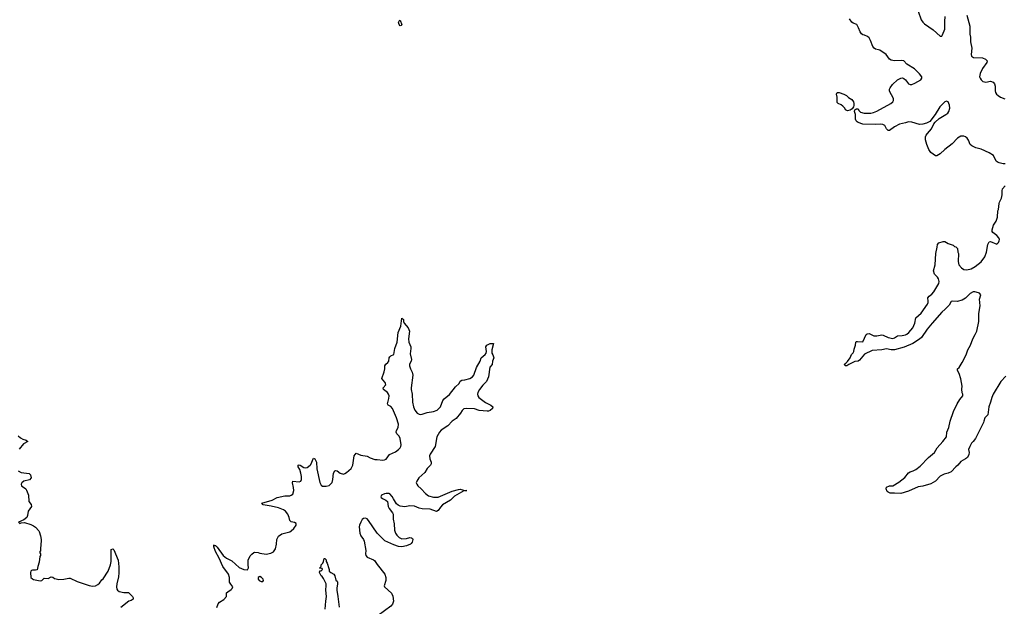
# Model space of a CAD drawing. Header units: inches. Extents: x 2323201 to 2563958, y 895391 to 1023096.
# Tile 183 of 196: x 2515469 to 2527943, y 1004385 to 1011811. Entities that reach past the tile are written whole.
import ezdxf

# ---------------------------------------------------------------- set-up
doc = ezdxf.new("R2010")
doc.units = ezdxf.units.IN
doc.header["$MEASUREMENT"] = 0
for name, color, linetype in [('C5010', 7, 'Continuous'), ('C5020', 7, 'Continuous'), ('C5021', 7, 'Continuous')]:
    doc.layers.add(name, color=color, linetype=linetype)

msp = doc.modelspace()

# ---------------------------------------------------------------- linework, layer by layer
at = {"layer": 'C5010', "color": 5}
for points, elevation in [([(2515450, 1006543), (2515479, 1006519), (2515510, 1006500), (2515552, 1006490), (2515571, 1006471), (2515519, 1006441), (2515464, 1006376)], 80), ([(2517969, 1004370), (2517983, 1004417), (2518001, 1004439), (2518055, 1004470), (2518088, 1004510), (2518090, 1004554), (2518106, 1004570), (2518150, 1004598), (2518162, 1004610), (2518169, 1004630), (2518143, 1004663), (2518129, 1004689), (2518127, 1004750), (2518115, 1004790), (2518045, 1004890), (2517995, 1004995), (2517950, 1005077), (2517930, 1005138), (2517930, 1005162), (2517935, 1005155), (2517950, 1005153), (2517970, 1005135), (2518049, 1005029), (2518090, 1004995), (2518159, 1004959), (2518250, 1004876), (2518310, 1004851), (2518354, 1004846), (2518368, 1004870), (2518362, 1004910), (2518365, 1004970), (2518390, 1005022), (2518410, 1005045), (2518435, 1005065), (2518450, 1005071), (2518490, 1005067), (2518510, 1005059), (2518590, 1005043), (2518650, 1005056), (2518686, 1005074), (2518710, 1005111), (2518724, 1005170), (2518729, 1005230), (2518748, 1005272), (2518790, 1005301), (2518890, 1005328), (2518910, 1005339), (2518943, 1005370), (2518972, 1005410), (2518970, 1005433), (2518950, 1005444), (2518910, 1005454), (2518901, 1005461), (2518893, 1005473), (2518885, 1005510), (2518868, 1005550), (2518835, 1005590), (2518810, 1005608), (2518750, 1005630), (2518654, 1005654), (2518555, 1005670), (2518535, 1005690), (2518670, 1005730), (2518730, 1005762), (2518830, 1005784), (2518890, 1005785), (2518910, 1005790), (2518930, 1005806), (2518944, 1005850), (2518940, 1005890), (2518927, 1005950), (2518929, 1005971), (2519010, 1005959), (2519030, 1005970), (2519041, 1005990), (2519040, 1006030), (2519032, 1006072), (2519017, 1006117), (2518999, 1006150), (2518998, 1006170), (2519010, 1006174), (2519022, 1006170), (2519070, 1006144), (2519090, 1006139), (2519110, 1006142), (2519149, 1006170), (2519158, 1006182), (2519190, 1006262), (2519210, 1006251), (2519230, 1006210), (2519233, 1006127), (2519270, 1005951), (2519290, 1005918), (2519307, 1005907), (2519350, 1005907), (2519390, 1005915), (2519427, 1005953), (2519437, 1005990), (2519443, 1006070), (2519461, 1006099), (2519470, 1006105), (2519490, 1006098), (2519528, 1006070), (2519570, 1006058), (2519590, 1006064), (2519610, 1006077), (2519667, 1006130), (2519690, 1006170), (2519706, 1006290), (2519730, 1006323), (2519790, 1006300), (2519870, 1006287), (2519910, 1006266), (2519970, 1006245), (2520000, 1006242)], 80), ([(2515450, 1006099), (2515490, 1006079), (2515590, 1006068), (2515608, 1006050), (2515616, 1006010), (2515593, 1005987), (2515524, 1005970), (2515498, 1005950), (2515488, 1005930), (2515494, 1005910), (2515546, 1005870), (2515554, 1005854), (2515579, 1005790), (2515587, 1005710), (2515615, 1005675), (2515617, 1005650), (2515575, 1005590), (2515567, 1005533), (2515558, 1005510), (2515520, 1005480), (2515454, 1005450), (2515470, 1005434), (2515490, 1005442), (2515530, 1005445), (2515610, 1005421), (2515643, 1005403), (2515670, 1005385), (2515710, 1005342), (2515718, 1005330), (2515735, 1005275), (2515741, 1005230), (2515738, 1005150), (2515731, 1005130), (2515731, 1005089), (2515722, 1005070), (2515731, 1005051), (2515731, 1005030), (2515725, 1005015), (2515717, 1004943), (2515698, 1004890), (2515690, 1004848), (2515670, 1004842), (2515630, 1004844), (2515620, 1004840), (2515611, 1004830), (2515607, 1004813), (2515611, 1004750), (2515631, 1004731), (2515645, 1004725), (2515730, 1004708), (2515750, 1004711), (2515781, 1004739), (2515830, 1004737), (2515870, 1004757), (2515890, 1004755), (2515910, 1004738), (2515930, 1004731), (2515966, 1004726), (2516030, 1004730), (2516090, 1004743), (2516110, 1004741), (2516199, 1004699), (2516350, 1004647), (2516390, 1004641), (2516430, 1004644), (2516460, 1004660), (2516481, 1004679), (2516510, 1004718), (2516529, 1004731), (2516590, 1004831), (2516621, 1004910), (2516630, 1004950), (2516627, 1005090), (2516630, 1005102), (2516649, 1005111), (2516660, 1005100), (2516715, 1004970), (2516726, 1004886), (2516727, 1004810), (2516721, 1004759), (2516698, 1004670), (2516696, 1004630), (2516701, 1004601), (2516708, 1004588), (2516730, 1004573), (2516790, 1004561), (2516850, 1004558), (2516898, 1004510), (2516906, 1004490), (2516905, 1004475), (2516882, 1004458), (2516851, 1004449), (2516750, 1004369)], 80), ([(2520000, 1005311), (2519890, 1005472), (2519870, 1005493), (2519850, 1005499), (2519825, 1005495), (2519810, 1005485), (2519790, 1005452), (2519774, 1005410), (2519772, 1005390), (2519779, 1005310), (2519790, 1005279), (2519826, 1005230), (2519834, 1005210), (2519853, 1005090), (2519851, 1005051), (2519854, 1005030), (2519870, 1005007), (2519950, 1004973), (2519963, 1004963), (2520000, 1004915)], 80), ([(2519340, 1004350), (2519346, 1004450), (2519355, 1004510), (2519346, 1004590), (2519354, 1004650), (2519352, 1004670), (2519318, 1004738), (2519301, 1004761), (2519289, 1004770), (2519269, 1004811), (2519270, 1004834), (2519290, 1004834), (2519306, 1004850), (2519302, 1004862), (2519270, 1004866), (2519269, 1004870), (2519282, 1004878), (2519288, 1004892), (2519289, 1004910), (2519309, 1004930), (2519318, 1004950), (2519326, 1004990), (2519334, 1004990), (2519351, 1004971), (2519351, 1004950), (2519365, 1004930), (2519384, 1004864), (2519392, 1004852), (2519392, 1004830), (2519410, 1004812), (2519450, 1004792), (2519461, 1004770), (2519475, 1004715), (2519490, 1004702), (2519494, 1004690), (2519497, 1004670), (2519487, 1004613), (2519488, 1004590), (2519501, 1004510), (2519515, 1004375)], 60)]:
    msp.add_lwpolyline(points, dxfattribs=dict(at, elevation=elevation))
at = {"layer": 'C5010', "color": 5, "elevation": 80}
msp.add_lwpolyline([(2518510, 1004762), (2518492, 1004750), (2518491, 1004730), (2518505, 1004710), (2518530, 1004698), (2518550, 1004698), (2518557, 1004710), (2518553, 1004730), (2518534, 1004750)], close=True, dxfattribs=at)
at = {"layer": 'C5020', "color": 5, "elevation": 80}
for points in [[(2527954, 1009986), (2527930, 1009986), (2527876, 1010000)], [(2527962, 1007298), (2527897, 1007230), (2527803, 1007070), (2527784, 1007030), (2527769, 1006970), (2527745, 1006910), (2527733, 1006810), (2527695, 1006770), (2527682, 1006730), (2527681, 1006710), (2527576, 1006510), (2527550, 1006470), (2527529, 1006451), (2527506, 1006410), (2527491, 1006370), (2527496, 1006330), (2527493, 1006307), (2527475, 1006270), (2527451, 1006250), (2527390, 1006219), (2527353, 1006170), (2527327, 1006150), (2527270, 1006089), (2527231, 1006069), (2527181, 1006059), (2527130, 1006034), (2527071, 1005970), (2527010, 1005935), (2526910, 1005907), (2526850, 1005897), (2526730, 1005844), (2526630, 1005813), (2526550, 1005819), (2526496, 1005816), (2526470, 1005828), (2526460, 1005840), (2526448, 1005870), (2526450, 1005892), (2526489, 1005911), (2526530, 1005911), (2526605, 1005955), (2526683, 1006017), (2526730, 1006073), (2526752, 1006088), (2526790, 1006101), (2526822, 1006118), (2526879, 1006161), (2526981, 1006270), (2527057, 1006330), (2527092, 1006390), (2527166, 1006470), (2527209, 1006530), (2527215, 1006590), (2527242, 1006650), (2527258, 1006730), (2527301, 1006850), (2527345, 1006950), (2527378, 1007002), (2527419, 1007050), (2527418, 1007070), (2527409, 1007089), (2527405, 1007135), (2527409, 1007170), (2527390, 1007266), (2527372, 1007332), (2527349, 1007370), (2527349, 1007390), (2527369, 1007410), (2527409, 1007470), (2527459, 1007570), (2527481, 1007630), (2527513, 1007690), (2527544, 1007770), (2527575, 1007825), (2527595, 1007870), (2527619, 1007990), (2527619, 1008090), (2527638, 1008190), (2527628, 1008272), (2527644, 1008330), (2527628, 1008348), (2527614, 1008354), (2527570, 1008366), (2527550, 1008364), (2527510, 1008345), (2527453, 1008287), (2527410, 1008261), (2527345, 1008245), (2527290, 1008247), (2527270, 1008242), (2527244, 1008196), (2527195, 1008145), (2527150, 1008108), (2527027, 1007970), (2526966, 1007894), (2526893, 1007787), (2526870, 1007765), (2526786, 1007714), (2526674, 1007666), (2526550, 1007631), (2526510, 1007630), (2526450, 1007644), (2526390, 1007632), (2526270, 1007625), (2526170, 1007579), (2526110, 1007499), (2526092, 1007490), (2526050, 1007484), (2525974, 1007446), (2525950, 1007429), (2525926, 1007430), (2525918, 1007450), (2525937, 1007463), (2525955, 1007485), (2525989, 1007530), (2526009, 1007571), (2526030, 1007592), (2526037, 1007610), (2526039, 1007641), (2526059, 1007690), (2526062, 1007730), (2526070, 1007738), (2526081, 1007739), (2526150, 1007732), (2526193, 1007827), (2526204, 1007836), (2526230, 1007837), (2526290, 1007808), (2526330, 1007808), (2526390, 1007821), (2526410, 1007819), (2526470, 1007788), (2526530, 1007776), (2526550, 1007782), (2526590, 1007808), (2526650, 1007812), (2526690, 1007820), (2526709, 1007830), (2526732, 1007850), (2526783, 1007910), (2526809, 1007969), (2526823, 1008037), (2526890, 1008098), (2526968, 1008210), (2526978, 1008230), (2526980, 1008250), (2526975, 1008290), (2526989, 1008310), (2527024, 1008336), (2527050, 1008368), (2527113, 1008470), (2527117, 1008497), (2527109, 1008530), (2527098, 1008550), (2527059, 1008590), (2527044, 1008630), (2527069, 1008710), (2527077, 1008850), (2527093, 1008930), (2527095, 1008965), (2527115, 1008985), (2527170, 1009005), (2527190, 1009005), (2527230, 1008978), (2527296, 1008956), (2527310, 1008942), (2527330, 1008934), (2527350, 1008914), (2527354, 1008870), (2527362, 1008850), (2527359, 1008750), (2527367, 1008710), (2527399, 1008670), (2527430, 1008650), (2527470, 1008644), (2527522, 1008658), (2527574, 1008686), (2527650, 1008745), (2527698, 1008810), (2527716, 1008870), (2527734, 1008966), (2527750, 1009001), (2527770, 1009003), (2527850, 1008971), (2527869, 1008990), (2527877, 1009010), (2527881, 1009030), (2527873, 1009050), (2527850, 1009079), (2527796, 1009116), (2527789, 1009130), (2527789, 1009149), (2527807, 1009210), (2527838, 1009262), (2527857, 1009310), (2527861, 1009390), (2527869, 1009410), (2527876, 1009484), (2527880, 1009500), (2527908, 1009550), (2527915, 1009595), (2527915, 1009645), (2527922, 1009670), (2527954, 1009706)], [(2520000, 1006242), (2520070, 1006234), (2520090, 1006238), (2520110, 1006248), (2520154, 1006306), (2520230, 1006340), (2520270, 1006369), (2520290, 1006390), (2520298, 1006410), (2520301, 1006430), (2520290, 1006510), (2520278, 1006538), (2520248, 1006570), (2520237, 1006590), (2520243, 1006610), (2520266, 1006650), (2520268, 1006690), (2520243, 1006770), (2520191, 1006891), (2520170, 1006915), (2520138, 1006930), (2520128, 1006948), (2520146, 1007014), (2520148, 1007050), (2520142, 1007070), (2520128, 1007090), (2520079, 1007130), (2520073, 1007150), (2520106, 1007190), (2520098, 1007218), (2520069, 1007250), (2520059, 1007270), (2520086, 1007354), (2520094, 1007390), (2520094, 1007430), (2520109, 1007450), (2520134, 1007470), (2520144, 1007490), (2520149, 1007530), (2520157, 1007543), (2520170, 1007556), (2520208, 1007572), (2520223, 1007650), (2520252, 1007730), (2520265, 1007850), (2520297, 1007930), (2520310, 1008032), (2520330, 1008014), (2520332, 1007990), (2520342, 1007970), (2520390, 1007911), (2520407, 1007870), (2520396, 1007770), (2520401, 1007730), (2520423, 1007670), (2520426, 1007650), (2520418, 1007582), (2520432, 1007510), (2520429, 1007490), (2520407, 1007450), (2520406, 1007430), (2520420, 1007390), (2520442, 1007350), (2520452, 1007310), (2520430, 1007150), (2520430, 1007130), (2520443, 1007070), (2520444, 1006970), (2520458, 1006910), (2520475, 1006870), (2520506, 1006830), (2520530, 1006816), (2520550, 1006813), (2520570, 1006817), (2520630, 1006838), (2520712, 1006852), (2520758, 1006870), (2520802, 1006910), (2520831, 1006989), (2520845, 1007010), (2520913, 1007067), (2520990, 1007164), (2521035, 1007205), (2521050, 1007236), (2521072, 1007248), (2521110, 1007252), (2521170, 1007269), (2521207, 1007290), (2521221, 1007310), (2521258, 1007410), (2521301, 1007490), (2521317, 1007530), (2521367, 1007573), (2521381, 1007590), (2521384, 1007610), (2521376, 1007670), (2521386, 1007690), (2521430, 1007711), (2521470, 1007714), (2521451, 1007630), (2521451, 1007591), (2521465, 1007570), (2521476, 1007530), (2521461, 1007490), (2521454, 1007446), (2521427, 1007413), (2521408, 1007290), (2521384, 1007230), (2521335, 1007185), (2521293, 1007130), (2521274, 1007090), (2521270, 1007070), (2521273, 1007050), (2521287, 1007030), (2521370, 1006964), (2521438, 1006930), (2521465, 1006910), (2521458, 1006890), (2521430, 1006865), (2521410, 1006856), (2521390, 1006854), (2521290, 1006865), (2521230, 1006886), (2521130, 1006889), (2521097, 1006883), (2521076, 1006864), (2521054, 1006830), (2520998, 1006762), (2520947, 1006730), (2520894, 1006670), (2520810, 1006616), (2520789, 1006590), (2520756, 1006530), (2520731, 1006409), (2520668, 1006310), (2520662, 1006290), (2520664, 1006250), (2520681, 1006210), (2520684, 1006190), (2520673, 1006170), (2520633, 1006130), (2520600, 1006080), (2520525, 1006010), (2520499, 1005970), (2520494, 1005950), (2520499, 1005930), (2520514, 1005910), (2520554, 1005874), (2520610, 1005812), (2520650, 1005785), (2520710, 1005767), (2520770, 1005765), (2520950, 1005844), (2521030, 1005864), (2521050, 1005867), (2521110, 1005851), (2521134, 1005850), (2521095, 1005845), (2520979, 1005781), (2520926, 1005730), (2520827, 1005670), (2520800, 1005640), (2520770, 1005597), (2520750, 1005586), (2520670, 1005613), (2520570, 1005619), (2520530, 1005626), (2520470, 1005654), (2520410, 1005657), (2520350, 1005644), (2520290, 1005651), (2520264, 1005664), (2520243, 1005683), (2520204, 1005744), (2520190, 1005775), (2520159, 1005810), (2520150, 1005814), (2520110, 1005814), (2520090, 1005810), (2520053, 1005790), (2520046, 1005770), (2520050, 1005764), (2520064, 1005750), (2520109, 1005729), (2520128, 1005710), (2520136, 1005650), (2520150, 1005625), (2520193, 1005570), (2520202, 1005550), (2520202, 1005490), (2520215, 1005430), (2520219, 1005350), (2520232, 1005310), (2520246, 1005286), (2520276, 1005256), (2520310, 1005241), (2520370, 1005245), (2520414, 1005254), (2520433, 1005253), (2520445, 1005245), (2520451, 1005230), (2520442, 1005198), (2520430, 1005178), (2520422, 1005170), (2520370, 1005149), (2520310, 1005138), (2520270, 1005141), (2520210, 1005161), (2520095, 1005215), (2520010, 1005296), (2520000, 1005311)], [(2520000, 1004915), (2520096, 1004790), (2520108, 1004750), (2520108, 1004712), (2520085, 1004645), (2520092, 1004630), (2520179, 1004550), (2520195, 1004515), (2520205, 1004450), (2520191, 1004410), (2520172, 1004388), (2520010, 1004270), (2520000, 1004261)]]:
    msp.add_lwpolyline(points, dxfattribs=at)
at = {"layer": 'C5021', "color": 5, "elevation": 80}
for points in [[(2526850, 1011919), (2526889, 1011810), (2526910, 1011779), (2526930, 1011760), (2527041, 1011681), (2527130, 1011603), (2527137, 1011603), (2527150, 1011604), (2527160, 1011620), (2527190, 1011690), (2527190, 1011790), (2527195, 1011850)], [(2527468, 1011870), (2527508, 1011730), (2527507, 1011630), (2527514, 1011590), (2527515, 1011530), (2527530, 1011450), (2527522, 1011370), (2527528, 1011350), (2527554, 1011334), (2527667, 1011327), (2527706, 1011310), (2527724, 1011290), (2527721, 1011270), (2527668, 1011192), (2527637, 1011130), (2527630, 1011090), (2527636, 1011070), (2527649, 1011049), (2527670, 1011030), (2527690, 1011023), (2527710, 1011022), (2527770, 1011034), (2527800, 1011020), (2527818, 1010998), (2527829, 1010970), (2527826, 1010910), (2527830, 1010890), (2527843, 1010870), (2527864, 1010850), (2527896, 1010830), (2527950, 1010808)], [(2527876, 1010000), (2527863, 1010003), (2527841, 1010021), (2527804, 1010090), (2527750, 1010127), (2527650, 1010171), (2527584, 1010190), (2527530, 1010213), (2527512, 1010232), (2527490, 1010287), (2527472, 1010310), (2527450, 1010327), (2527430, 1010335), (2527390, 1010335), (2527350, 1010313), (2527282, 1010238), (2527190, 1010170), (2527130, 1010114), (2527090, 1010089), (2527070, 1010089), (2527010, 1010132), (2526986, 1010170), (2526962, 1010230), (2526946, 1010290), (2526946, 1010330), (2526953, 1010350), (2526968, 1010372), (2527021, 1010430), (2527049, 1010491), (2527067, 1010513), (2527118, 1010562), (2527202, 1010610), (2527227, 1010630), (2527242, 1010650), (2527254, 1010690), (2527250, 1010730), (2527232, 1010770), (2527217, 1010777), (2527210, 1010779), (2527190, 1010771), (2527128, 1010710), (2527068, 1010612), (2526998, 1010522), (2526959, 1010501), (2526910, 1010487), (2526870, 1010483), (2526770, 1010514), (2526730, 1010518), (2526690, 1010505), (2526615, 1010490), (2526550, 1010454), (2526490, 1010410), (2526470, 1010408), (2526450, 1010429), (2526430, 1010470), (2526406, 1010486), (2526370, 1010490), (2526310, 1010483), (2526150, 1010490), (2526090, 1010509), (2526077, 1010517), (2526066, 1010530), (2526058, 1010550), (2526056, 1010610), (2526044, 1010650), (2526049, 1010671), (2526060, 1010680), (2526070, 1010685), (2526090, 1010682), (2526101, 1010661), (2526121, 1010641), (2526169, 1010629), (2526250, 1010626), (2526285, 1010635), (2526330, 1010655), (2526504, 1010750), (2526530, 1010770), (2526540, 1010790), (2526539, 1010810), (2526531, 1010831), (2526495, 1010890), (2526489, 1010910), (2526490, 1010930), (2526497, 1010950), (2526526, 1010990), (2526590, 1011048), (2526630, 1011073), (2526654, 1011074), (2526670, 1011067), (2526690, 1011050), (2526730, 1010999), (2526750, 1010990), (2526770, 1010991), (2526810, 1011008), (2526884, 1011050), (2526896, 1011070), (2526896, 1011090), (2526870, 1011127), (2526804, 1011190), (2526709, 1011249), (2526670, 1011289), (2526636, 1011296), (2526550, 1011290), (2526510, 1011298), (2526490, 1011310), (2526447, 1011370), (2526365, 1011425), (2526350, 1011432), (2526310, 1011437), (2526295, 1011450), (2526279, 1011470), (2526249, 1011550), (2526230, 1011581), (2526210, 1011599), (2526170, 1011617), (2526150, 1011621), (2526132, 1011632), (2526116, 1011656), (2526096, 1011710), (2526073, 1011750), (2526030, 1011766), (2526010, 1011779), (2525981, 1011821)]]:
    msp.add_lwpolyline(points, dxfattribs=at)
for points in [[(2520290, 1011733), (2520276, 1011750), (2520270, 1011774), (2520280, 1011800), (2520290, 1011805), (2520310, 1011748), (2520302, 1011738)], [(2525958, 1010658), (2525930, 1010669), (2525921, 1010690), (2525897, 1010717), (2525875, 1010735), (2525838, 1010750), (2525825, 1010765), (2525827, 1010830), (2525819, 1010870), (2525826, 1010890), (2525850, 1010890), (2525911, 1010870), (2525943, 1010850), (2525967, 1010827), (2526010, 1010802), (2526031, 1010770), (2526036, 1010750), (2526035, 1010725), (2526031, 1010709), (2526016, 1010684), (2525990, 1010664)]]:
    msp.add_lwpolyline(points, close=True, dxfattribs=at)

doc.saveas('drawing.dxf')
